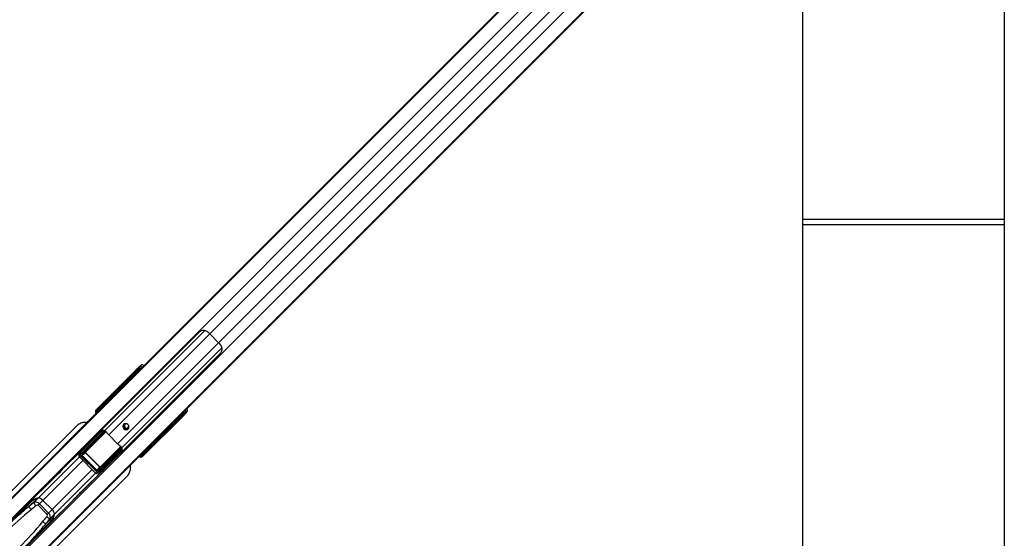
# Model space of a CAD drawing. Header units: millimetres. Extents: x 20 to 22981, y 40 to 19992.
# Tile 72 of 153: x 5385 to 6938, y 13293 to 14111. Entities that reach past the tile are written whole.
import ezdxf

# ---------------------------------------------------------------- set-up
doc = ezdxf.new("R2010")
doc.units = ezdxf.units.MM
doc.header["$LTSCALE"] = 2

msp = doc.modelspace()

# ---------------------------------------------------------------- linework, layer by layer
at = {"color": 8, "linetype": 'Continuous', "lineweight": 25}
for p, q in [((6603, 14585.67), (5341.11, 13323.78)), ((6617.76, 14569.9), (5353.93, 13306.06)), ((6653.54, 14534.12), (5389.71, 13270.28)), ((6669.32, 14519.35), (5407.16, 13257.19)), ((6577.28, 14507.56), (5685.18, 13615.46)), ((6591.21, 14493.63), (5699.11, 13601.53)), ((6938.05, 13795.64), (6620.53, 13795.64)), ((5677.2, 13620.64), (5519.32, 13462.76)), ((5685.18, 13615.46), (5525.96, 13456.24)), ((5699.11, 13601.53), (5539.88, 13442.31)), ((5704.29, 13593.55), (5546.41, 13435.67)), ((5573.07, 13557.3), (5571.54, 13558.67)), ((5573.78, 13560.15), (5574.91, 13559.14)), ((5554.18, 13537.86), (5340.93, 13324.61)), ((5527.21, 13511.44), (5525.84, 13513.09)), ((5526.1, 13513.23), (5527.42, 13511.65)), ((5508.66, 13495.94), (5508.74, 13496.02)), ((5508.99, 13494.16), (5509.46, 13494.62)), ((5509.27, 13493.88), (5509.74, 13494.34)), ((5509.36, 13493.63), (5509.37, 13493.61)), ((5516.98, 13501.21), (5515.79, 13502.63)), ((5516.38, 13503.5), (5515.85, 13502.97)), ((5516.06, 13502.78), (5517.19, 13501.42)), ((5516.57, 13503.94), (5516.64, 13504.02)), ((5516.9, 13502.15), (5517.36, 13502.62)), ((5517.36, 13502.62), (5517.87, 13502.11)), ((5518.93, 13503.16), (5518.42, 13503.67)), ((5519.31, 13504.57), (5519.82, 13504.06)), ((5642.31, 13487.89), (5640.95, 13489.42)), ((5642.79, 13491.26), (5643.79, 13490.14)), ((5620.31, 13469.34), (5407.96, 13256.98)), ((5515.76, 13463.07), (5514.76, 13461.76)), ((5489.15, 13429.57), (5521.03, 13461.45)), ((5521.4, 13461.12), (5489.39, 13429.11)), ((5512.76, 13405.74), (5544.82, 13437.81)), ((5545.13, 13437.41), (5513.22, 13405.5)), ((5546.16, 13435.78), (5545.3, 13434.72)), ((5586.28, 13432.14), (5584.86, 13433.33)), ((5585.07, 13433.54), (5586.42, 13432.41)), ((5585.76, 13434.22), (5586.27, 13433.71)), ((5585.8, 13433.25), (5586.27, 13433.71)), ((5586.62, 13432.2), (5587.15, 13432.73)), ((5587.32, 13434.77), (5586.81, 13435.28)), ((5587.71, 13436.18), (5588.22, 13435.67)), ((5596.73, 13442.19), (5595.09, 13443.56)), ((5595.3, 13443.77), (5596.88, 13442.45)), ((5479.59, 13421.39), (5414.91, 13356.72)), ((5485.12, 13415.86), (5422.11, 13352.85)), ((5479.52, 13421.46), (5481.4, 13423.34)), ((5577.26, 13425.73), (5577.27, 13425.71)), ((5577.99, 13426.09), (5577.53, 13425.62)), ((5578.27, 13425.81), (5577.81, 13425.34)), ((5499.51, 13401.47), (5436.5, 13338.46)), ((5505.04, 13395.94), (5440.37, 13331.27)), ((5505.11, 13395.87), (5506.99, 13397.75))]:
    msp.add_line(p, q, dxfattribs=at)
at = {"color": 7, "linetype": 'Continuous', "lineweight": 25}
for p, q in [((6604.95, 14588.64), (5560.48, 13544.16)), ((6672.28, 14521.31), (5632.67, 13481.69)), ((6675.26, 14523.73), (5648.46, 13496.93)), ((6307.05, 14291.29), (5575.65, 13559.89)), ((6620.53, 13787.64), (6938.05, 13787.64)), ((5668.36, 13617.95), (5355.2, 13304.79)), ((5699.11, 13601.53), (5685.18, 13615.46)), ((5388.44, 13271.56), (5701.59, 13584.71)), ((5569.44, 13559.33), (5505.78, 13495.67)), ((5507.53, 13496.99), (5569.9, 13559.36)), ((5571.54, 13558.67), (5526.1, 13513.23)), ((5571.36, 13555.6), (5558.75, 13542.99)), ((5575.65, 13559.89), (5571.36, 13555.6)), ((5573.73, 13562.92), (5574.97, 13563.86)), ((5575.03, 13561.09), (5573.78, 13560.15)), ((5574.97, 13563.86), (5577.64, 13566.52)), ((5575.18, 13564.66), (5577.64, 13566.52)), ((5556.59, 13540.83), (5340.83, 13325.07)), ((5560.48, 13544.16), (5554.18, 13537.86)), ((5555.96, 13539.3), (5560.48, 13544.16)), ((5558.75, 13542.99), (5556.59, 13540.83)), ((5554.18, 13537.86), (5553.93, 13537.49)), ((5521.33, 13509.91), (5516.57, 13503.94)), ((5521.43, 13510.03), (5516.64, 13504.02)), ((5517.72, 13505.09), (5524.41, 13513.17)), ((5525.79, 13513.14), (5519.09, 13505.05)), ((5521.43, 13510.03), (5521.34, 13509.9)), ((5505.78, 13495.67), (5507.53, 13496.99)), ((5511.88, 13499.98), (5508.67, 13495.95)), ((5511.95, 13500.06), (5508.74, 13496.02)), ((5508.74, 13496.02), (5509.73, 13497.02)), ((5508.99, 13494.16), (5509.27, 13493.88)), ((5509.27, 13493.88), (5509.47, 13493.7)), ((5510.43, 13495.6), (5509.46, 13494.62)), ((5509.46, 13494.62), (5509.74, 13494.34)), ((5509.73, 13497.02), (5514.3, 13502.53)), ((5509.74, 13494.34), (5510.71, 13495.32)), ((5510.43, 13495.6), (5511.33, 13496.49)), ((5510.71, 13495.32), (5510.43, 13495.6)), ((5510.71, 13495.32), (5511.61, 13496.21)), ((5515.79, 13502.63), (5511.1, 13496.97)), ((5511.33, 13496.49), (5511.61, 13496.21)), ((5516.64, 13504.02), (5517.72, 13505.09)), ((5516.9, 13502.15), (5517.41, 13501.64)), ((5518.42, 13503.67), (5517.36, 13502.62)), ((5519.31, 13504.57), (5518.42, 13503.67)), ((5648.46, 13496.93), (5644.15, 13492.62)), ((5650.17, 13494), (5647.5, 13491.32)), ((5648.31, 13491.53), (5650.17, 13494)), ((5642.98, 13485.79), (5579.32, 13422.13)), ((5643.01, 13486.25), (5580.64, 13423.88)), ((5596.88, 13442.45), (5642.31, 13487.89)), ((5632.67, 13481.69), (5620.23, 13470.1)), ((5628.36, 13477.38), (5620.98, 13470.51)), ((5628.36, 13477.38), (5622.47, 13471.49)), ((5631.47, 13479.94), (5625.44, 13473.91)), ((5632.67, 13481.69), (5628.36, 13477.38)), ((5636.64, 13485.11), (5631.47, 13479.94)), ((5644.15, 13492.62), (5636.64, 13485.11)), ((5643.79, 13490.14), (5644.73, 13491.38)), ((5647.5, 13491.32), (5646.57, 13490.08)), ((5474.74, 13470.02), (5346.5, 13341.78)), ((5623.29, 13471.76), (5408.4, 13256.86)), ((5516.12, 13461.84), (5518.37, 13461.65)), ((5618.41, 13468.08), (5620.31, 13469.34)), ((5622.47, 13471.49), (5620.31, 13469.34)), ((5620.98, 13470.51), (5622.47, 13471.49)), ((5625.44, 13473.91), (5623.29, 13471.76)), ((5479.79, 13427.46), (5513.76, 13461.35)), ((5516.35, 13461.11), (5481.65, 13426.49)), ((5483.84, 13426.48), (5518.33, 13460.97)), ((5498.39, 13447.31), (5484.29, 13433.25)), ((5518.82, 13460.04), (5484.33, 13425.55)), ((5512.07, 13460.97), (5511.8, 13461.24)), ((5539.88, 13442.31), (5525.96, 13456.24)), ((5483.78, 13432.66), (5452.07, 13400.95)), ((5483.84, 13432.73), (5479.38, 13427)), ((5484.29, 13433.25), (5479.79, 13427.46)), ((5509.2, 13400.68), (5543.69, 13435.17)), ((5544.62, 13434.69), (5510.13, 13400.2)), ((5510.14, 13398), (5544.76, 13432.7)), ((5580.62, 13427.45), (5586.28, 13432.14)), ((5585.29, 13433.76), (5585.8, 13433.25)), ((5586.27, 13433.71), (5587.32, 13434.77)), ((5587.32, 13434.77), (5588.22, 13435.67)), ((5587.59, 13432.93), (5593.57, 13437.69)), ((5587.59, 13432.93), (5587.66, 13432.99)), ((5587.66, 13432.99), (5593.68, 13437.78)), ((5588.74, 13434.07), (5587.66, 13432.99)), ((5588.7, 13435.44), (5596.78, 13442.15)), ((5596.81, 13440.77), (5588.74, 13434.07)), ((5593.57, 13437.69), (5593.68, 13437.78)), ((5479.52, 13421.46), (5505.11, 13395.87)), ((5481.4, 13423.34), (5506.99, 13397.75)), ((5483.92, 13423.81), (5483.49, 13423.39)), ((5507.03, 13399.85), (5483.49, 13423.39)), ((5489.09, 13428.12), (5483.92, 13423.81)), ((5483.92, 13423.81), (5507.46, 13400.27)), ((5484.33, 13425.55), (5489.15, 13429.57)), ((5489.3, 13428.33), (5489.09, 13428.12)), ((5511.77, 13405.44), (5489.09, 13428.12)), ((5489.3, 13428.33), (5511.98, 13405.65)), ((5545, 13430.11), (5511.11, 13396.15)), ((5544.89, 13428.15), (5544.62, 13428.42)), ((5577.53, 13425.62), (5577.81, 13425.34)), ((5578.96, 13427.06), (5577.99, 13426.09)), ((5577.99, 13426.09), (5578.27, 13425.81)), ((5578.27, 13425.81), (5579.24, 13426.78)), ((5579.86, 13427.96), (5578.96, 13427.06)), ((5579.24, 13426.78), (5578.96, 13427.06)), ((5580.14, 13427.68), (5579.24, 13426.78)), ((5580.64, 13423.88), (5579.32, 13422.13)), ((5579.6, 13425.02), (5583.62, 13428.23)), ((5579.67, 13425.09), (5579.6, 13425.02)), ((5579.67, 13425.09), (5583.71, 13428.3)), ((5580.66, 13426.08), (5579.67, 13425.09)), ((5579.86, 13427.96), (5580.14, 13427.68)), ((5586.18, 13430.66), (5580.66, 13426.08)), ((5484.6, 13368.43), (5516.31, 13400.13)), ((5507.46, 13400.27), (5507.03, 13399.85)), ((5507.46, 13400.27), (5511.77, 13405.44)), ((5513.22, 13405.5), (5509.2, 13400.68)), ((5510.65, 13395.73), (5516.38, 13400.19)), ((5511.11, 13396.15), (5516.89, 13400.64)), ((5511.98, 13405.65), (5511.77, 13405.44)), ((5530.96, 13414.74), (5516.89, 13400.64)), ((5437.62, 13386.5), (5398.88, 13347.76)), ((5426.13, 13262.15), (5554.37, 13390.39)), ((5412.81, 13356.09), (5400.04, 13343.32)), ((5407.7, 13349.51), (5414.91, 13356.72)), ((5431.41, 13315.23), (5470.15, 13353.98)), ((5359.18, 13306.37), (5403.1, 13350.29)), ((5416.63, 13347.38), (5414.38, 13345.12)), ((5428.77, 13330.74), (5414.38, 13345.12)), ((5416.63, 13347.38), (5422.11, 13352.85)), ((5416.63, 13347.38), (5431.02, 13332.99)), ((5422.11, 13352.85), (5436.5, 13338.46)), ((5431.02, 13332.99), (5436.5, 13338.46)), ((5439.74, 13329.16), (5426.97, 13316.39)), ((5431.02, 13332.99), (5428.77, 13330.74)), ((5433.16, 13324.06), (5440.37, 13331.27)), ((5390.01, 13275.54), (5433.93, 13319.46))]:
    msp.add_line(p, q, dxfattribs=at)
at = {"color": 7, "linetype": 'Continuous', "lineweight": 25, "flags": 128}
for points in [[(6620.49, 11968.27), (6620.49, 12608.87), (6620.51, 13249.46), (6620.54, 13878.83), (6620.57, 14452.18)], [(6938.01, 14452.18), (6938.04, 13878.83), (6938.07, 13249.46), (6938.09, 12608.87), (6938.09, 11968.27)], [(5556.39, 13465.68), (5557.4, 13467.22), (5557.71, 13469.06), (5557.28, 13470.93), (5556.18, 13472.53), (5554.58, 13473.63), (5552.71, 13474.06), (5550.86, 13473.75), (5549.32, 13472.75), (5548.32, 13471.21), (5548.01, 13469.36), (5548.44, 13467.49), (5549.54, 13465.89), (5551.14, 13464.79), (5553.01, 13464.36), (5554.85, 13464.67), (5556.39, 13465.68)], [(5445.02, 13393.56), (5445.05, 13393.59), (5447.96, 13396.64), (5450.42, 13399.24), (5452.08, 13400.96), (5452.69, 13401.51), (5452.15, 13400.83), (5450.51, 13399.06), (5449.35, 13397.85), (5448, 13396.49), (5446.53, 13395.03), (5444.98, 13393.52), (5441.93, 13390.61), (5439.33, 13388.15), (5437.62, 13386.5), (5437.62, 13386.5)], [(5470.15, 13353.98), (5470.15, 13353.98), (5471.81, 13355.69), (5474.26, 13358.29), (5477.18, 13361.34), (5478.69, 13362.89), (5480.14, 13364.36), (5481.5, 13365.7), (5482.71, 13366.87), (5484.48, 13368.5), (5485.15, 13369.04), (5484.6, 13368.43), (5484.6, 13368.43)]]:
    msp.add_lwpolyline(points, dxfattribs=at)
at = {"color": 7, "linetype": 'Continuous', "lineweight": 25}
for centre, radius, start, end in [((5653.68, 13584.05), 44.48, 44.91701, 52.2174), ((5667.7, 13570.04), 44.48, 37.7826, 45.08299), ((5570.11, 13557.59), 1.79, 37.06255, 96.71611), ((5575.17, 13561.56), 1.98, 136.71804, 225.53722), ((5576.41, 13562.5), 1.98, 136.71804, 225.53722), ((5570.02, 13527.42), 18.97, 135.04205, 146.63391), ((5572.17, 13529.59), 18.96, 135.04062, 146.5012), ((5521.35, 13510.18), 0.178, 240.82905, 298.86446), ((5524.33, 13513.3), 0.161, 245.16082, 301.16039), ((5525.59, 13513.9), 0.796, 284.95016, 307.21236), ((5525.56, 13513.92), 0.878, 288.39776, 308.24261), ((5510.39, 13496.29), 0.98, 43.84159, 132.60746), ((5511.86, 13500.28), 0.237, 231.60559, 292.6194), ((5514.21, 13502.73), 0.222, 233.45025, 294.03615), ((5514.77, 13503.78), 1.34, 310.97094, 322.92229), ((5515.52, 13503.46), 0.878, 288.39776, 308.24261), ((5518.38, 13504.37), 0.98, 43.84159, 132.60746), ((5641.24, 13486.46), 1.79, 353.28389, 52.93745), ((5645.21, 13491.52), 1.98, 224.46278, 313.28196), ((5646.15, 13492.77), 1.98, 224.46278, 313.28196), ((5514.87, 13461.05), 1.48, 2.45616, 32.46435), ((5554.23, 13470.59), 5.05, 147.85467, 302.14533), ((5553.85, 13470.5), 3.27, 80.87202, 228.67567), ((5554.13, 13470.23), 3.27, 221.86542, 8.5869), ((5609.88, 13485.18), 18.97, 303.36609, 314.95795), ((5612.04, 13487.34), 18.97, 303.36609, 314.95795), ((5515.07, 13461.23), 0.618, 119.68669, 153.40952), ((5516.42, 13461.4), 1.96, 347.3695, 7.26925), ((5517.72, 13460.06), 1.1, 359.03324, 55.99224), ((5518.04, 13460.69), 1.01, 320.15341, 71.30529), ((5567.72, 13498.05), 59.1, 219.54783, 225.03629), ((5581.7, 13484.07), 59.1, 224.96371, 230.45217), ((5544.34, 13434.39), 1.01, 18.69471, 129.84659), ((5543.71, 13434.07), 1.1, 34.00776, 90.96676), ((5545.05, 13432.77), 1.96, 82.73075, 102.6305), ((5544.7, 13431.23), 1.48, 57.53565, 87.54384), ((5544.88, 13431.42), 0.618, 296.59048, 330.31331), ((5587.11, 13431.87), 0.878, 141.75739, 161.60224), ((5587.43, 13431.13), 1.34, 127.07771, 139.02906), ((5588.02, 13434.73), 0.98, 317.39254, 46.15841), ((5593.83, 13437.7), 0.178, 151.13554, 209.17095), ((5597.57, 13441.91), 0.878, 141.75739, 161.60224), ((5597.55, 13441.94), 0.796, 142.78764, 165.04984), ((5596.95, 13440.68), 0.161, 148.83961, 204.83918), ((5479.83, 13425.27), 2.2, 33.96086, 90.86869), ((5483.23, 13425.57), 1.1, 359.03324, 55.99224), ((5489.7, 13429.56), 0.549, 179.03324, 235.99224), ((5579.94, 13426.75), 0.98, 317.39254, 46.15841), ((5583.93, 13428.21), 0.237, 157.3806, 218.39441), ((5586.38, 13430.57), 0.222, 155.96385, 216.54975), ((5509.22, 13399.58), 1.1, 34.00776, 90.96676), ((5513.21, 13406.05), 0.549, 214.00776, 270.96676), ((5508.91, 13396.18), 2.2, 359.13131, 56.03914), ((5422.93, 13323.77), 33.92, 103.67343, 149.92676), ((5420, 13333.06), 24.13, 107.34007, 134.44159), ((5426.38, 13314.56), 43.69, 105.21172, 108.09368), ((5414.13, 13346.65), 10.1, 37.87112, 85.57307), ((5413.56, 13348.18), 14.36, 199.75416, 224.08523), ((5421.75, 13354.55), 14.92, 199.71769, 223.07071), ((5430.3, 13330.49), 10.1, 4.42693, 52.12888), ((5407.41, 13339.28), 33.92, 300.07324, 346.32657), ((5438.19, 13338.1), 14.92, 226.92929, 250.28231), ((5416.71, 13336.35), 24.13, 315.55841, 342.65993), ((5398.21, 13342.73), 43.69, 341.90632, 344.78828), ((5431.83, 13329.91), 14.36, 225.91477, 250.24584)]:
    msp.add_arc(centre, radius, start, end, dxfattribs=at)
at = {"color": 8, "linetype": 'Continuous', "lineweight": 25}
for centre, radius, start, end in [((5507.75, 13495.32), 1.68, 40.11369, 97.3551), ((5517.63, 13485.3), 11.74, 134.84469, 138.74924), ((5568.95, 13433.99), 11.74, 311.25076, 315.15531), ((5578.97, 13424.1), 1.68, 352.6449, 49.88631)]:
    msp.add_arc(centre, radius, start, end, dxfattribs=at)
at = {"color": 7, "linetype": 'Continuous', "lineweight": 25}
for centre, major_axis, ratio, start_param, end_param in [((5684.5, 13442.46), (221.5, 221.5), 0.5107684, 1.5707963, 1.6398026), ((5688.79, 13446.75), (221.5, 221.5), 0.5107684, 1.5707963, 1.6406095), ((5571.17, 13560.66), (4.33, 4.18), 0.0438581, 0.3439498, 1.939496), ((5571.05, 13560.25), (2.88, 2.79), 0.0438581, 0.3439498, 1.939496), ((5572.44, 13558.81), (1.57, 1.28), 0.2462972, 0.3800283, 1.9755744), ((5581.82, 13562.22), (4.24, -4.24), 0.3295798, 2.0395283, 3.0955894), ((5555.55, 13539.1), (1.68, 1.76), 0.0656844, 2.7914656, 4.8889634), ((5465.9, 13452.54), (71.32, 74.15), 0.0006481, 5.6002556, 5.6700895), ((5466.26, 13452.19), (70.97, 74.51), 0.0008516, 5.6019633, 5.6717972), ((5527.03, 13513.66), (1.77, -1.77), 0.5087004, 4.5118264, 4.5378561), ((5527.36, 13513.99), (1.41, -1.41), 0.7241758, 4.5118264, 4.5378561), ((5508.8, 13492.98), (3.69, -1.73), 0.9084912, 2.8237982, 4.3957505), ((5510.43, 13494.21), (3.27, -2.34), 0.932843, 2.9867722, 4.5587245), ((5509.81, 13494.97), (1.06, -1.06), 0.3305965, 3.1764992, 4.712389), ((5510.8, 13495.97), (1.06, -1.06), 0.3524771, 3.1764992, 4.712389), ((5511.46, 13496.63), (0.354, -0.354), 0.3743577, 3.1764992, 4.712389), ((5465.9, 13452.54), (71.32, 74.15), 0.0006481, 5.4092127, 5.4533618), ((5466.26, 13452.19), (70.97, 74.51), 0.0008516, 5.4109204, 5.4550695), ((5514.8, 13501.57), (0.83, 1.22), 0.6768411, 6.0573316, 6.2513323), ((5514.74, 13501.39), (1.06, 1.62), 0.7727027, 6.0539511, 6.2479518), ((5517.71, 13502.97), (1.06, -1.06), 0.3305965, 3.1764992, 4.712389), ((5518.79, 13504.05), (1.06, -1.06), 0.3524771, 3.1764992, 4.712389), ((5519.45, 13504.7), (0.354, -0.354), 0.3743577, 3.1764992, 4.712389), ((5535.32, 13610.06), (222.39, 222.39), 0.5087356, 4.6425758, 4.712389), ((5645.87, 13498.17), (-4.24, 4.24), 0.3295798, 3.1875959, 4.243657), ((5531.01, 13605.76), (222.39, 222.39), 0.5087356, 4.6425758, 4.712389), ((5642.46, 13488.8), (1.28, 1.57), 0.2462972, 4.3076109, 5.903157), ((5644.31, 13487.52), (4.18, 4.33), 0.0438581, 4.3436893, 5.9392355), ((5643.9, 13487.41), (2.79, 2.88), 0.0438581, 4.3436893, 5.9392355), ((5479.06, 13430.6), (192.03, 191.31), 0.0067039, 4.8065492, 4.8845862), ((5579.04, 13508.15), (84.02, 68.6), 0.0107882, 2.3218814, 2.3610846), ((5620.03, 13469.7), (1.76, 1.68), 0.0656844, 1.3963176, 3.4917197), ((5515.41, 13453.68), (5.76, 5.76), 0.8205601, 0.4800861, 0.7564561), ((5487.03, 13430.32), (3.02, 3.58), 0.8534878, 1.4707385, 1.617673), ((5591.8, 13495.39), (68.6, 84.02), 0.0107882, 3.9221007, 3.9613039), ((5537.33, 13431.76), (5.76, 5.76), 0.8205601, 5.5267292, 5.8030992), ((5586.62, 13434.07), (1.06, -1.06), 0.3305965, 4.712389, 6.2482787), ((5585.22, 13431.15), (1.22, 0.83), 0.6768411, 0.031853, 0.2258537), ((5585.04, 13431.09), (1.62, 1.06), 0.7727027, 0.0352335, 0.2292342), ((5587.69, 13435.14), (1.06, -1.06), 0.3524771, 4.712389, 6.2482787), ((5588.35, 13435.8), (0.354, -0.354), 0.3743577, 4.712389, 6.2482787), ((5535.84, 13382.61), (74.51, 70.97), 0.0008516, 0.6113881, 0.681222), ((5536.19, 13382.26), (74.15, 71.32), 0.0006481, 0.6130958, 0.6829297), ((5597.31, 13443.38), (1.77, -1.77), 0.5087004, 4.8869219, 4.9129515), ((5597.64, 13443.71), (1.41, -1.41), 0.7241758, 4.8869219, 4.9129515), ((5482.55, 13424.57), (2.8, 3.2), 0.9399897, 1.4841326, 3.0830343), ((5483.02, 13425.03), (1.51, 1.79), 0.8534878, 1.4707385, 3.0696403), ((5485.31, 13425.12), (1.89, 1.66), 0.7960113, 1.6519995, 3.1931135), ((5485.08, 13424.89), (1.2, 1.04), 0.6306565, 1.6531679, 3.1942819), ((5489.87, 13428.88), (0.811, 0.731), 0.9160627, 1.6419372, 3.1830512), ((5489.76, 13428.77), (0.472, 0.414), 0.7960113, 1.6519995, 3.1931135), ((5514.25, 13395.41), (191.31, 192.03), 0.0067039, 1.3986212, 1.4766361), ((5576.63, 13425.15), (-1.73, 3.69), 0.9084912, 1.8874348, 3.4593871), ((5577.86, 13426.78), (-2.34, 3.27), 0.932843, 1.7244608, 3.2964131), ((5578.62, 13426.16), (1.06, -1.06), 0.3305965, 4.712389, 6.2482787), ((5579.62, 13427.15), (1.06, -1.06), 0.3524771, 4.712389, 6.2482787), ((5580.27, 13427.81), (0.354, -0.354), 0.3743577, 4.712389, 6.2482787), ((5535.84, 13382.61), (74.51, 70.97), 0.0008516, 0.8281158, 0.8722649), ((5536.19, 13382.26), (74.15, 71.32), 0.0006481, 0.8298235, 0.8739726), ((5508.77, 13401.66), (1.66, 1.89), 0.7960113, 3.0900718, 4.6311858), ((5508.53, 13401.43), (1.04, 1.2), 0.6306565, 3.0889034, 4.6300174), ((5512.53, 13406.23), (0.731, 0.811), 0.9160627, 3.1001341, 4.6412481), ((5512.41, 13406.11), (0.414, 0.472), 0.7960113, 3.0900718, 4.6311858), ((5513.97, 13403.38), (3.58, 3.02), 0.8534878, 4.6655123, 4.8124468), ((5508.21, 13398.9), (3.2, 2.8), 0.9399897, 3.200151, 4.7990528), ((5508.68, 13399.37), (1.79, 1.51), 0.8534878, 3.213545, 4.8124468), ((5471.64, 13192.55), (208.93, 208.93), 0.5211931, 1.3849003, 1.5707963), ((5503.26, 13127.36), (305, 305), 0.5324147, 1.3617427, 1.3849003), ((5502.58, 13126.68), (303.43, 303.43), 0.5211931, 1.3617427, 1.3849003), ((5412.35, 13343.09), (-5.66, 5.66), 0.7578134, 4.712389, 6.0741317), ((5411.67, 13342.41), (2.71, 2.71), 0.5211931, 0, 1.3617427), ((5472.32, 13193.23), (210.51, 210.51), 0.5374519, 1.4475158, 1.5707963), ((5210.33, 13418.93), (303.43, 303.43), 0.5211931, 4.898285, 4.9214426), ((5211.01, 13419.61), (305, 305), 0.5324147, 4.898285, 4.9214426), ((5426.06, 13328.02), (2.71, 2.71), 0.5211931, 4.9214426, 6.2831853), ((5426.74, 13328.7), (-5.66, 5.66), 0.7578134, 3.3506463, 4.712389), ((5276.2, 13388), (208.93, 208.93), 0.5211931, 4.712389, 4.898285), ((5276.88, 13388.67), (210.51, 210.51), 0.5374519, 4.712389, 4.8356359)]:
    msp.add_ellipse(centre, major_axis=major_axis, ratio=ratio, start_param=start_param, end_param=end_param, dxfattribs=at)
at = {"color": 8, "linetype": 'Continuous', "lineweight": 25}
for centre, major_axis, ratio, start_param, end_param in [((5579.14, 13559.55), (-4.24, 4.24), 0.3295099, 5.1803848, 6.237318), ((5577.81, 13558.22), (2.83, -2.83), 0.3295798, 2.3137493, 3.0955894), ((5510.68, 13494.95), (1.85, -0.86), 0.9084912, 4.074793, 4.3957505), ((5511.74, 13496.34), (0.354, -0.354), 0.3743577, 4.712389, 5.266749), ((5641.86, 13494.16), (-2.83, 2.83), 0.3295798, 3.1875959, 3.969436), ((5643.2, 13495.5), (4.24, -4.24), 0.3295099, 0.0458673, 1.1028005), ((5496.41, 13440.72), (28.45, 34.84), 0.0109144, 5.3549514, 5.4147331), ((5524.37, 13412.76), (34.84, 28.45), 0.0109144, 0.8684522, 0.9282339), ((5578.6, 13427.03), (-0.86, 1.85), 0.9084912, 1.8874348, 2.2076697), ((5579.99, 13428.09), (0.354, -0.354), 0.3743577, 4.158029, 4.712389), ((5472.32, 13193.23), (210.51, 210.51), 0.5374519, 1.3849003, 1.4475158), ((5276.88, 13388.67), (210.51, 210.51), 0.5374519, 4.8356359, 4.898285)]:
    msp.add_ellipse(centre, major_axis=major_axis, ratio=ratio, start_param=start_param, end_param=end_param, dxfattribs=at)
at = {"color": 7, "linetype": 'Continuous', "lineweight": 25}
for points, knots in [([(5680.93, 13619.21), (5680.11, 13619.7), (5678.46, 13620.68), (5675.42, 13620.98), (5672.67, 13620.51), (5670.43, 13619.52), (5669.11, 13618.65), (5668.55, 13618.12), (5668.36, 13617.95)], [0, 0, 0, 0, 0.2129283, 0.4246049, 0.6767712, 0.8300264, 0.9444848, 1, 1, 1, 1]), ([(5701.59, 13584.71), (5701.93, 13585.1), (5702.73, 13585.99), (5703.85, 13588.15), (5704.59, 13590.98), (5704.53, 13594.37), (5703.4, 13596.33), (5702.85, 13597.29)], [0, 0, 0, 0, 0.1096269, 0.2567278, 0.4997884, 0.7551779, 1, 1, 1, 1]), ([(5524.26, 13513.16), (5524.35, 13513.24), (5524.5, 13513.39), (5524.77, 13513.57), (5525.06, 13513.68), (5525.39, 13513.7), (5525.62, 13513.63), (5525.87, 13513.5), (5525.98, 13513.37), (5526.07, 13513.27)], [0, 0, 0, 0, 0.1677551, 0.3094261, 0.4421052, 0.5973632, 0.7692312, 0.8002226, 1, 1, 1, 1]), ([(5525.79, 13513.14), (5525.72, 13513.22), (5525.56, 13513.4), (5525.28, 13513.53), (5525.03, 13513.54), (5524.87, 13513.5), (5524.75, 13513.44), (5524.67, 13513.39), (5524.54, 13513.29), (5524.47, 13513.23), (5524.41, 13513.17)], [0, 0, 0, 0, 0.2158633, 0.4289558, 0.5802581, 0.6862162, 0.7010964, 0.8134316, 0.8319841, 1, 1, 1, 1]), ([(5508.67, 13495.95), (5508.6, 13495.83), (5508.47, 13495.63), (5508.43, 13495.29), (5508.46, 13494.99), (5508.58, 13494.69), (5508.76, 13494.41), (5508.92, 13494.23), (5508.99, 13494.16)], [0, 0, 0, 0, 0.19957942, 0.35130737, 0.49431587, 0.64618022, 0.85222949, 1, 1, 1, 1]), ([(5514.08, 13502.56), (5514.17, 13502.64), (5514.34, 13502.81), (5514.68, 13503.03), (5515.07, 13503.17), (5515.49, 13503.16), (5515.73, 13503.04), (5515.85, 13502.97)], [0, 0, 0, 0, 0.1896653, 0.387972, 0.5975579, 0.804387, 1, 1, 1, 1]), ([(5515.66, 13502.77), (5515.56, 13502.83), (5515.4, 13502.93), (5515.18, 13502.96), (5515, 13502.95), (5514.87, 13502.92), (5514.68, 13502.84), (5514.49, 13502.72), (5514.37, 13502.59), (5514.3, 13502.53)], [0, 0, 0, 0, 0.204018, 0.3683635, 0.408955, 0.5625699, 0.6085277, 0.8027053, 1, 1, 1, 1]), ([(5516.57, 13503.94), (5516.5, 13503.82), (5516.37, 13503.62), (5516.33, 13503.28), (5516.37, 13502.99), (5516.48, 13502.68), (5516.66, 13502.4), (5516.83, 13502.23), (5516.9, 13502.15)], [0, 0, 0, 0, 0.1995794, 0.3513074, 0.4943159, 0.6461802, 0.8522295, 1, 1, 1, 1]), ([(5636.64, 13485.11), (5636.42, 13484.89), (5635.97, 13484.44), (5635.04, 13483.53), (5634.05, 13482.56), (5633.1, 13481.6), (5632.29, 13480.79), (5631.72, 13480.2), (5631.48, 13479.95), (5631.47, 13479.94), (5631.47, 13479.94)], [0, 0, 0, 0, 0.13359873, 0.2671966, 0.40081188, 0.53442106, 0.66801235, 0.8016105, 0.93522666, 1, 1, 1, 1]), ([(5491.43, 13475.67), (5489.47, 13475.76), (5485.52, 13475.96), (5479.52, 13473.97), (5476.41, 13471.39), (5474.74, 13470.02)], [0, 0, 0, 0, 0.3140447, 0.6332645, 1, 1, 1, 1]), ([(5519.32, 13462.76), (5518.99, 13462.9), (5518.26, 13463.21), (5516.68, 13463.33), (5514.54, 13462.95), (5512.51, 13461.9), (5511.3, 13460.89), (5510.88, 13460.46), (5510.87, 13460.46)], [0, 0, 0, 0, 0.1251326, 0.2780419, 0.492841, 0.8046421, 0.9973287, 1, 1, 1, 1]), ([(5514.76, 13461.76), (5514.84, 13461.77), (5515.01, 13461.77), (5515.47, 13461.81), (5515.85, 13461.83), (5516.12, 13461.84)], [0, 0, 0, 0, 0.1841913, 0.4072131, 1, 1, 1, 1]), ([(5522.15, 13460.42), (5521.51, 13461.1), (5520.62, 13462.03), (5519.6, 13462.6), (5519.32, 13462.76)], [0, 0, 0, 0, 0.7198695, 1, 1, 1, 1]), ([(5513.76, 13461.35), (5513.77, 13461.35), (5513.88, 13461.45), (5514.18, 13461.66), (5514.55, 13461.73), (5514.76, 13461.76)], [0, 0, 0, 0, 0.01070595, 0.42314815, 1, 1, 1, 1]), ([(5513.76, 13461.35), (5513.76, 13461.35), (5513.84, 13461.41), (5514.05, 13461.53), (5514.35, 13461.51), (5514.52, 13461.5)], [0, 0, 0, 0, 0.010706, 0.4231493, 1, 1, 1, 1]), ([(5516.35, 13461.11), (5516.08, 13461.18), (5515.71, 13461.28), (5515.21, 13461.38), (5514.85, 13461.45), (5514.63, 13461.49), (5514.52, 13461.5)], [0, 0, 0, 0, 0.4255346, 0.5656144, 0.7944513, 1, 1, 1, 1]), ([(5546.41, 13435.67), (5545.96, 13436.4), (5545.32, 13437.41), (5544.34, 13438.26), (5544.07, 13438.5)], [0, 0, 0, 0, 0.720131, 1, 1, 1, 1]), ([(5544.11, 13427.22), (5544.11, 13427.23), (5544.54, 13427.66), (5545.55, 13428.86), (5546.59, 13430.9), (5546.98, 13433.03), (5546.86, 13434.61), (5546.55, 13435.34), (5546.41, 13435.67)], [0, 0, 0, 0, 0.0026713, 0.1953579, 0.507159, 0.7219581, 0.8748674, 1, 1, 1, 1]), ([(5545.15, 13430.87), (5545.13, 13430.98), (5545.1, 13431.2), (5545, 13431.73), (5544.88, 13432.25), (5544.79, 13432.61), (5544.76, 13432.7)], [0, 0, 0, 0, 0.2055736, 0.4344383, 0.8552633, 1, 1, 1, 1]), ([(5545, 13430.11), (5545, 13430.12), (5545.1, 13430.23), (5545.31, 13430.52), (5545.37, 13430.9), (5545.41, 13431.12)], [0, 0, 0, 0, 0.0107069, 0.4125943, 1, 1, 1, 1]), ([(5545, 13430.11), (5545, 13430.12), (5545.06, 13430.19), (5545.18, 13430.4), (5545.16, 13430.69), (5545.15, 13430.87)], [0, 0, 0, 0, 0.0107069, 0.4125955, 1, 1, 1, 1]), ([(5545.3, 13434.72), (5545.37, 13434.31), (5545.52, 13433.57), (5545.5, 13432.82), (5545.49, 13432.47)], [0, 0, 0, 0, 0.544713, 1, 1, 1, 1]), ([(5545.49, 13432.47), (5545.48, 13432.2), (5545.45, 13431.82), (5545.42, 13431.36), (5545.42, 13431.19), (5545.41, 13431.12)], [0, 0, 0, 0, 0.5927869, 0.8158087, 1, 1, 1, 1]), ([(5585.8, 13433.25), (5585.88, 13433.18), (5586.09, 13432.98), (5586.44, 13432.77), (5586.86, 13432.68), (5587.26, 13432.72), (5587.47, 13432.85), (5587.59, 13432.93)], [0, 0, 0, 0, 0.1526816, 0.4213754, 0.6263891, 0.8018835, 1, 1, 1, 1]), ([(5586.18, 13430.66), (5586.26, 13430.74), (5586.41, 13430.89), (5586.57, 13431.18), (5586.62, 13431.47), (5586.57, 13431.76), (5586.47, 13431.92), (5586.42, 13432.01)], [0, 0, 0, 0, 0.2616949, 0.4547577, 0.6342319, 0.8078503, 1, 1, 1, 1]), ([(5586.62, 13432.2), (5586.68, 13432.09), (5586.8, 13431.88), (5586.82, 13431.51), (5586.73, 13431.14), (5586.51, 13430.76), (5586.32, 13430.55), (5586.2, 13430.43)], [0, 0, 0, 0, 0.1837229, 0.3577538, 0.5459259, 0.7461896, 1, 1, 1, 1]), ([(5596.81, 13440.77), (5596.87, 13440.82), (5596.98, 13440.93), (5597.08, 13441.08), (5597.14, 13441.21), (5597.17, 13441.3), (5597.19, 13441.45), (5597.17, 13441.64), (5597.05, 13441.89), (5596.9, 13442.06), (5596.8, 13442.14), (5596.78, 13442.15)], [0, 0, 0, 0, 0.16551111, 0.28358534, 0.31493155, 0.41350531, 0.43337327, 0.5928838, 0.76041904, 0.96517182, 1, 1, 1, 1]), ([(5596.92, 13442.42), (5596.94, 13442.41), (5597.06, 13442.31), (5597.23, 13442.1), (5597.34, 13441.77), (5597.34, 13441.45), (5597.23, 13441.14), (5597.04, 13440.86), (5596.88, 13440.7), (5596.8, 13440.61)], [0, 0, 0, 0, 0.0324038, 0.2220781, 0.3811988, 0.5433613, 0.6728153, 0.8347469, 1, 1, 1, 1]), ([(5577.36, 13425.83), (5577.38, 13425.79), (5577.43, 13425.72), (5577.49, 13425.66), (5577.53, 13425.62)], [0, 0, 0, 0, 0.4679841, 1, 1, 1, 1]), ([(5577.81, 13425.34), (5577.88, 13425.27), (5578.09, 13425.08), (5578.44, 13424.87), (5578.86, 13424.77), (5579.26, 13424.81), (5579.48, 13424.95), (5579.6, 13425.02)], [0, 0, 0, 0, 0.1526816, 0.4213754, 0.6263891, 0.8018835, 1, 1, 1, 1]), ([(5554.37, 13390.39), (5555.74, 13392.01), (5558.48, 13395.27), (5560.23, 13401.57), (5560.55, 13406.19), (5559.86, 13408.21), (5559.83, 13408.3)], [0, 0, 0, 0, 0.3358615, 0.6728418, 0.9857187, 1, 1, 1, 1]), ([(5484.6, 13368.43), (5484.1, 13367.94), (5483.1, 13366.96), (5480.38, 13364.4), (5478.26, 13362.39), (5477.22, 13361.38), (5477.21, 13361.37)], [0, 0, 0, 0, 0.3346574, 0.6673089, 0.9968828, 1, 1, 1, 1])]:
    msp.add_open_spline(points, degree=3, knots=knots, dxfattribs=at)
at = {"color": 8, "linetype": 'Continuous', "lineweight": 25}
for points, knots in [([(5520.69, 13509.11), (5520.74, 13509.24), (5520.85, 13509.57), (5521.11, 13509.86), (5521.26, 13510.03)], [0, 0, 0, 0, 0.4000337, 1, 1, 1, 1]), ([(5511.07, 13498.96), (5511.13, 13499.16), (5511.26, 13499.57), (5511.56, 13499.92), (5511.71, 13500.09)], [0, 0, 0, 0, 0.4930177, 1, 1, 1, 1]), ([(5518.37, 13461.65), (5518.56, 13461.81), (5518.96, 13462.13), (5519.36, 13462.45), (5519.56, 13462.62)], [0, 0, 0, 0, 0.4931943, 1, 1, 1, 1]), ([(5545.41, 13431.12), (5545.71, 13431.34), (5546.15, 13431.68), (5546.58, 13432), (5546.72, 13432.11)], [0, 0, 0, 0, 0.6758429, 1, 1, 1, 1]), ([(5593.68, 13437.61), (5593.63, 13437.57), (5593.36, 13437.33), (5593.04, 13437.09), (5592.74, 13437), (5592.68, 13436.99)], [0, 0, 0, 0, 0.160783, 0.8477094, 1, 1, 1, 1]), ([(5583.74, 13428.06), (5583.69, 13428.02), (5583.43, 13427.78), (5583.06, 13427.53), (5582.69, 13427.43), (5582.59, 13427.41)], [0, 0, 0, 0, 0.1385006, 0.7576606, 1, 1, 1, 1])]:
    msp.add_open_spline(points, degree=3, knots=knots, dxfattribs=at)

doc.saveas('drawing.dxf')
